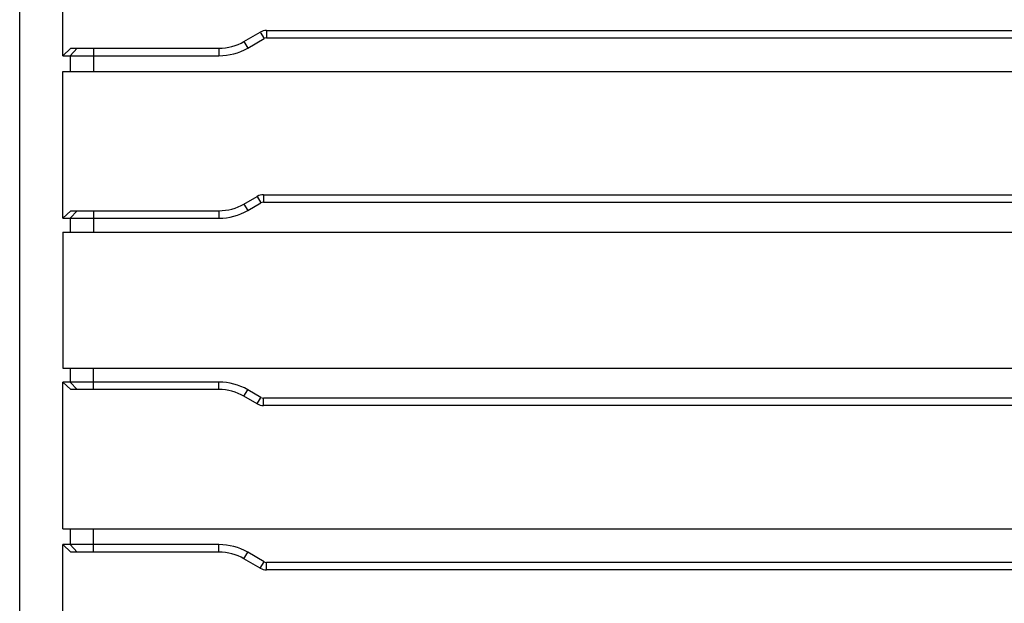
# Model space of a CAD drawing. Header units: millimetres. Extents: x 0 to 420, y 0 to 297.
# Tile 47 of 54: x 243 to 269, y 203 to 218. Entities that reach past the tile are written whole.
import ezdxf

# ---------------------------------------------------------------- set-up
doc = ezdxf.new("R2010")
doc.units = ezdxf.units.MM
doc.header["$LTSCALE"] = 23.1
doc.layers.add('00_COMPONENTS', color=7, linetype='CONTINUOUS')

msp = doc.modelspace()

# ---------------------------------------------------------------- linework, layer by layer
at = {"layer": '00_COMPONENTS', "color": 7}
for p, q in [((242.6105, 170.3759), (242.6105, 251.2516)), ((243.7567, 217.3204), (243.7567, 221.1804)), ((248.5866, 217.699), (249.0197, 217.9491)), ((248.6866, 217.5258), (249.1197, 217.7759)), ((249.0197, 217.9491), (249.1197, 217.7759)), ((249.1863, 217.9937), (249.1863, 217.7937)), ((249.1863, 217.9937), (272.9283, 217.9937)), ((249.1863, 217.7937), (272.9283, 217.7937)), ((243.7567, 217.3204), (243.9687, 217.5204)), ((244.1398, 217.5204), (243.9511, 217.3204)), ((243.9687, 217.5204), (247.9199, 217.5204)), ((244.5802, 217.5204), (244.5802, 216.9004)), ((247.9199, 217.5204), (247.9199, 217.3204)), ((248.5866, 217.699), (248.6866, 217.5258)), ((243.7567, 217.3204), (247.9199, 217.3204)), ((243.9511, 217.3204), (243.9511, 216.9004)), ((243.7567, 212.9937), (243.7567, 216.9004)), ((243.7567, 216.9004), (291.2105, 216.9004)), ((248.5866, 213.3724), (248.9388, 213.5757)), ((248.9388, 213.5757), (249.0388, 213.4025)), ((249.1055, 213.6204), (249.1055, 213.4204)), ((249.1055, 213.6204), (290.9277, 213.6204)), ((248.5866, 213.3724), (248.6866, 213.1992)), ((248.6866, 213.1992), (249.0388, 213.4025)), ((249.1055, 213.4204), (291.2105, 213.4204)), ((243.7567, 212.9937), (243.9687, 213.1937)), ((244.1398, 213.1937), (243.9511, 212.9937)), ((243.9687, 213.1937), (247.9199, 213.1937)), ((244.5802, 213.1937), (244.5802, 212.6204)), ((247.9199, 213.1937), (247.9199, 212.9937)), ((243.7567, 212.9937), (247.9199, 212.9937)), ((243.9511, 212.9937), (243.9511, 212.6204)), ((243.7567, 212.6204), (243.7567, 209.0071)), ((243.7567, 212.6204), (291.2105, 212.6204)), ((243.7567, 209.0071), (291.2105, 209.0071)), ((243.9511, 209.0071), (243.9511, 208.6337)), ((244.5802, 208.4337), (244.5802, 209.0071)), ((243.7567, 204.7271), (243.7567, 208.6337)), ((243.9687, 208.4337), (243.7567, 208.6337)), ((247.9199, 208.6337), (243.7567, 208.6337)), ((244.1398, 208.4337), (243.9511, 208.6337)), ((247.9199, 208.4337), (247.9199, 208.6337)), ((247.9199, 208.4337), (243.9687, 208.4337)), ((248.5866, 208.2551), (248.6866, 208.4283)), ((249.0388, 208.2249), (248.6866, 208.4283)), ((248.9388, 208.0517), (248.5866, 208.2551)), ((248.9388, 208.0517), (249.0388, 208.2249)), ((249.1055, 208.0071), (249.1055, 208.2071)), ((291.2105, 208.2071), (249.1055, 208.2071)), ((290.9277, 208.0071), (249.1055, 208.0071)), ((243.7567, 204.7271), (291.2105, 204.7271)), ((243.9511, 204.7271), (243.9511, 204.3071)), ((244.5802, 204.1071), (244.5802, 204.7271)), ((243.7567, 200.4471), (243.7567, 204.3071)), ((243.9687, 204.1071), (243.7567, 204.3071)), ((247.9199, 204.3071), (243.7567, 204.3071)), ((244.1398, 204.1071), (243.9511, 204.3071)), ((247.9199, 204.1071), (243.9687, 204.1071)), ((247.9199, 204.1071), (247.9199, 204.3071)), ((248.5866, 203.9284), (248.6866, 204.1016)), ((249.1197, 203.8516), (248.6866, 204.1016)), ((249.0197, 203.6784), (248.5866, 203.9284)), ((249.0197, 203.6784), (249.1197, 203.8516)), ((249.1863, 203.6337), (249.1863, 203.8337)), ((272.9283, 203.8337), (249.1863, 203.8337)), ((272.9283, 203.6337), (249.1863, 203.6337))]:
    msp.add_line(p, q, dxfattribs=at)
for centre, radius, start, end in [((249.1863, 217.6604), 0.3333, 90, 120), ((249.1863, 217.6604), 0.1333, 90, 120), ((247.9199, 218.8537), 1.3333, 270, 300), ((247.9199, 218.8537), 1.5333, 270, 300), ((249.1055, 213.2871), 0.3333, 90, 120), ((247.9199, 214.5271), 1.3333, 270, 300), ((249.1055, 213.2871), 0.1333, 90, 120), ((247.9199, 214.5271), 1.5333, 270, 300), ((247.9199, 207.1004), 1.5333, 60, 90), ((247.9199, 207.1004), 1.3333, 60, 90), ((249.1055, 208.3404), 0.3333, 240, 270), ((249.1055, 208.3404), 0.1333, 240, 270), ((247.9199, 202.7737), 1.5333, 60, 90), ((247.9199, 202.7737), 1.3333, 60, 90), ((249.1863, 203.9671), 0.1333, 240, 270), ((249.1863, 203.9671), 0.3333, 240, 270)]:
    msp.add_arc(centre, radius, start, end, dxfattribs=at)

doc.saveas('drawing.dxf')
